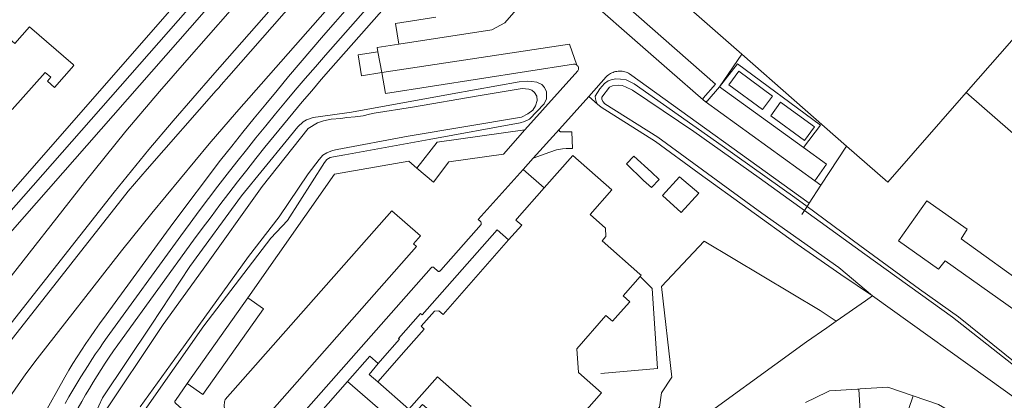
# Model space of a CAD drawing. Header units: metres. Extents: x 89888 to 94270, y 464165 to 468904.
# Tile 187 of 256: x 93308 to 93542, y 466573 to 466664. Entities that reach past the tile are written whole.
import ezdxf

# ---------------------------------------------------------------- set-up
doc = ezdxf.new("R2010")
doc.units = ezdxf.units.M
for name, color, linetype, lineweight in [('B_BEBOUWINGSGRENS_0', 251, 'CONTINUOUS', 13), ('B_TUSSENMUUR_0', 251, 'CONTINUOUS', 13), ('G_GRENS_ALGEMEEN_0', 251, 'CONTINUOUS', 13), ('T_CULTUURGRENS_0', 251, 'CONTINUOUS', 13), ('T_HEK_0', 251, 'CONTINUOUS', 13), ('T_HEK_LIJN_0', 251, 'CONTINUOUS', 13), ('V_WEGGRENS_0', 251, 'CONTINUOUS', 13), ('W_WALBESCHERMING_LIJN_0', 251, 'CONTINUOUS', 13), ('W_WATERGRENS_0', 251, 'CONTINUOUS', 13)]:
    doc.layers.add(name, color=color, linetype=linetype, lineweight=lineweight)

msp = doc.modelspace()

# ---------------------------------------------------------------- linework, layer by layer
at = {"layer": 'B_BEBOUWINGSGRENS_0'}
msp.add_line((93478.98, 466651.67), (93476.62, 466648.44), dxfattribs=at)
for points in [[(93306.47, 466658.29), (93301.54, 466662.49), (93288.56, 466647.89), (93293.39, 466643.54), (93298.45, 466649.09), (93305.87, 466642.57), (93313.71, 466651.37), (93315.08, 466650.25)], [(93315.08, 466650.25), (93314.26, 466649.28), (93315.95, 466647.8), (93320.57, 466653.06), (93320.36, 466653.25), (93309.99, 466662.27), (93306.47, 466658.29)], [(93476.62, 466648.44), (93484.66, 466642.52), (93487.02, 466645.74), (93478.98, 466651.67)], [(93488.98, 466644.28), (93486.62, 466641.05), (93494.68, 466635.14), (93497.04, 466638.37), (93488.98, 466644.28)], [(93432.66, 466623.86), (93439.46, 466631.6), (93448.78, 466623.41), (93443.57, 466617.48), (93447.21, 466614.28), (93447.35, 466612.29), (93446.42, 466611.23), (93455.46, 466603.28), (93455.75, 466603.02), (93455.51, 466602.75)], [(93454.01, 466631.38), (93452.23, 466629.56), (93456.3, 466625.58), (93458.22, 466623.91), (93460.05, 466625.83), (93458.24, 466627.57), (93454.01, 466631.38)], [(93469.46, 466622.59), (93464.9, 466626.51), (93460.82, 466622.01), (93465.27, 466617.97), (93469.46, 466622.59)], [(93424.16, 466611.44), (93427.27, 466614.98), (93425.91, 466616.18), (93426.22, 466616.53), (93432.66, 466623.86)], [(93533.41, 466614), (93523.79, 466620.79), (93517.06, 466611.25), (93526.63, 466604.49), (93528.19, 466606.49), (93545.07, 466594.46), (93548.76, 466599.65), (93531.98, 466611.71), (93533.41, 466614)], [(93392.98, 466577.62), (93399.77, 466585.35), (93404.06, 466590.23), (93403.31, 466590.89), (93406.5, 466594.51), (93407.56, 466594.58), (93408.57, 466593.7), (93424.16, 466611.44)], [(93455.51, 466602.75), (93451.43, 466598.1), (93453.01, 466596.71), (93450.81, 466594.22), (93448.93, 466592.07), (93447.36, 466593.46), (93440.4, 466585.53), (93440.77, 466579.84), (93446.29, 466574.99), (93441.64, 466569.7)], [(93415.26, 466571.74), (93407.22, 466578.81), (93400.41, 466571.15), (93392.98, 466577.62)], [(93507.58, 466575.93), (93507.29, 466575.91), (93500.65, 466575.49), (93500, 466575.17), (93494.93, 466572.69)], [(93520.53, 466574.31), (93514.55, 466576.36), (93507.92, 466575.95), (93507.58, 466575.93)], [(93530.54, 466569.95), (93526.58, 466572.23), (93520.53, 466574.31)]]:
    msp.add_lwpolyline(points, dxfattribs=at)
at = {"layer": 'B_TUSSENMUUR_0'}
for p, q in [((93507.58, 466575.93), (93508.21, 466565.7)), ((93515.86, 466560.7), (93520.53, 466574.31))]:
    msp.add_line(p, q, dxfattribs=at)
at = {"layer": 'G_GRENS_ALGEMEEN_0'}
for points in [[(93510.88, 466598.12), (93503.3, 466603.25), (93492.94, 466610.42), (93469.53, 466627.27), (93459.12, 466634.88), (93446.18, 466643.12), (93445.36, 466643.84)], [(93495.28, 466619.44), (93507.87, 466610.12), (93522.09, 466599.74), (93531.35, 466593.1), (93545.25, 466581.93), (93546.23, 466581.16), (93546.72, 466580.82)]]:
    msp.add_lwpolyline(points, dxfattribs=at)
at = {"layer": 'T_CULTUURGRENS_0'}
for points in [[(93367.52, 466611.89), (93371.43, 466616.12), (93380.26, 466629.94), (93380.85, 466630.6), (93381.65, 466631.07), (93382.43, 466631.25), (93385.09, 466631.75), (93405.21, 466635.37), (93426.91, 466639.34), (93427.9, 466639.64), (93429.15, 466640.26), (93432.61, 466643.89), (93433.15, 466645.09), (93433.18, 466646.71), (93432.73, 466647.8), (93432.09, 466648.47), (93430.84, 466649.02), (93429.7, 466649.24), (93428.65, 466649.29), (93426.64, 466649.16), (93410.7, 466646.29), (93386.69, 466641.92), (93381.6, 466641.19), (93377.61, 466640.62), (93375.98, 466640.05), (93375.2, 466639.61), (93373.92, 466638.38), (93371.14, 466634.96), (93360.52, 466621.97), (93348.2, 466605.1)], [(93445.36, 466643.84), (93445.01, 466644.41), (93444.88, 466645.11), (93444.81, 466645.73), (93445.88, 466647.45), (93447, 466648.77), (93447.85, 466649.34), (93448.57, 466649.59), (93449.59, 466649.84), (93450.81, 466649.79), (93452.15, 466649.59), (93454.07, 466648.67), (93475.04, 466633.85), (93492.4, 466621.56), (93495.28, 466619.44)], [(93348.2, 466605.1), (93338.97, 466591.14), (93327.36, 466573.8), (93325.6, 466570.05), (93325.37, 466568.86), (93325.43, 466568.05), (93325.78, 466566.11), (93326.69, 466564.26), (93327.93, 466562.52), (93340.38, 466552.63), (93341.49, 466552.46), (93342.76, 466552.93), (93343.8, 466554), (93344.8, 466555.84), (93345.34, 466558.17), (93344.81, 466559.49), (93344.1, 466560.37), (93343.3, 466561.12), (93336.77, 466568.08), (93336.57, 466568.86), (93336.83, 466569.7), (93337.38, 466570.82), (93351.55, 466590.99), (93367.52, 466611.89)]]:
    msp.add_lwpolyline(points, dxfattribs=at)
at = {"layer": 'T_HEK_0'}
for p, q in [((93479.71, 466655.74), (93433.12, 466696.62)), ((93504.71, 466633.8), (93479.71, 466655.74)), ((93533.21, 466646.57), (93514.52, 466625.19)), ((93533.21, 466646.57), (93568.57, 466615.72)), ((93439.38, 466633.24), (93439.18, 466637.18)), ((93498.59, 466624.47), (93504.71, 466633.8)), ((93514.52, 466625.19), (93504.71, 466633.8)), ((93495.81, 466620.25), (93498.59, 466624.47)), ((93495.28, 466619.44), (93495.81, 466620.25))]:
    msp.add_line(p, q, dxfattribs=at)
msp.add_lwpolyline([(93601.78, 466724.72), (93577.29, 466696.84), (93533.21, 466646.57)], dxfattribs=at)
at = {"layer": 'T_HEK_LIJN_0'}
for p, q in [((93494.04, 466617.54), (93494.63, 466618.44)), ((93494.63, 466618.44), (93495.28, 466619.44))]:
    msp.add_line(p, q, dxfattribs=at)
for points in [[(93455.51, 466602.75), (93458.37, 466599.85), (93459.63, 466580.79), (93446.13, 466579.65)], [(93502.24, 466592.1), (93509.18, 466596.94), (93510.88, 466598.12)], [(93460.86, 466560.21), (93465.87, 466565.88), (93495.16, 466587.17), (93500, 466590.54), (93502.24, 466592.1)]]:
    msp.add_lwpolyline(points, dxfattribs=at)
at = {"layer": 'V_WEGGRENS_0'}
for p, q in [((93375.02, 466692.52), (93288.82, 466594.39)), ((93392.98, 466656.27), (93393.91, 466651.36)), ((93474.42, 466647.91), (93479.71, 466655.74)), ((93494.45, 466633.45), (93474.42, 466647.91)), ((93436.25, 466637.86), (93443.24, 466645.66)), ((93445.36, 466643.84), (93443.24, 466645.66)), ((93470.98, 466644.47), (93470.55, 466644.86)), ((93470.98, 466644.47), (93497.13, 466625.53)), ((93436.25, 466637.86), (93430.03, 466630.94)), ((93427.59, 466628.22), (93430.03, 466630.94)), ((93402.32, 466628.58), (93406.28, 466625.26)), ((93427.59, 466628.22), (93416.93, 466616.31)), ((93432.66, 466623.86), (93427.59, 466628.22)), ((93498.59, 466624.47), (93497.13, 466625.53)), ((93361.97, 466597.67), (93347.57, 466577.21))]:
    msp.add_line(p, q, dxfattribs=at)
for points in [[(93370.1, 466696.61), (93283.74, 466597.98), (93271.8, 466584.46)], [(93372.47, 466694.64), (93285.97, 466596.2), (93274.77, 466583.41), (93273.97, 466582.58)], [(93296.31, 466591.11), (93296.6, 466591.5), (93323.06, 466625.15), (93332.95, 466637.36), (93340.98, 466646.82), (93347.47, 466654.33), (93378.48, 466689.63)], [(93383.87, 466685.14), (93353.57, 466650.65), (93344.24, 466639.83), (93338.38, 466632.97), (93330.15, 466622.85), (93304.74, 466590.48), (93303.58, 466588.99), (93302.44, 466587.49), (93301.31, 466585.97), (93300.2, 466584.45), (93299.1, 466582.91), (93298.02, 466581.36), (93296.93, 466579.77)], [(93298.98, 466578.32), (93299.97, 466579.8), (93300.96, 466581.25), (93301.98, 466582.68), (93303, 466584.1), (93304.05, 466585.51), (93305.11, 466586.91), (93306.19, 466588.29), (93333.5, 466623.04), (93338.03, 466628.35), (93354.47, 466647.03), (93355.07, 466647.72), (93355.66, 466648.42), (93356.26, 466649.11), (93356.86, 466649.8), (93357.46, 466650.49), (93386.19, 466683.21)], [(93305.25, 466574.03), (93309.09, 466579.58), (93311.78, 466583.14), (93331.86, 466608.86), (93339.1, 466617.83), (93352.81, 466634.38), (93359.33, 466641.93), (93391.57, 466678.61)], [(93470.55, 466644.86), (93470.52, 466644.94), (93470.51, 466645.02), (93470.49, 466645.1), (93470.49, 466645.18), (93470.5, 466645.27), (93473.45, 466648.6), (93439.54, 466678.4), (93436.38, 466674.79)], [(93397.21, 466674.48), (93380.52, 466655.51), (93378.1, 466652.74), (93375.7, 466649.96), (93373.32, 466647.16), (93370.95, 466644.34), (93368.6, 466641.52), (93366.27, 466638.67), (93363.95, 466635.82), (93361.65, 466632.95), (93359.37, 466630.06), (93357.11, 466627.16), (93354.87, 466624.25), (93352.64, 466621.32), (93350.43, 466618.38), (93348.24, 466615.42), (93346.07, 466612.46), (93328.5, 466588.27), (93327.55, 466586.96), (93326.62, 466585.62), (93325.71, 466584.28), (93324.81, 466582.93), (93323.93, 466581.57), (93323.07, 466580.19), (93322.22, 466578.81), (93321.26, 466577.24), (93320.31, 466575.66), (93319.38, 466574.06), (93318.47, 466572.46)], [(93397.98, 466658.14), (93420.12, 466661.53), (93423.22, 466663.16), (93433.06, 466674.48)], [(93436.38, 466674.79), (93462.53, 466651.83), (93470.55, 466644.86)], [(93355.34, 466619.78), (93357.45, 466622.57), (93359.58, 466625.33), (93361.73, 466628.09), (93363.9, 466630.83), (93366.08, 466633.56), (93368.28, 466636.28), (93370.5, 466638.98), (93372.73, 466641.67), (93374.98, 466644.34), (93377.24, 466647), (93379.52, 466649.65), (93381.82, 466652.28), (93398.76, 466671.58)], [(93385.71, 466666.62), (93382.88, 466663.4), (93380.07, 466660.16), (93377.28, 466656.91), (93374.5, 466653.65), (93371.73, 466650.38), (93368.99, 466647.08), (93366.26, 466643.78), (93363.54, 466640.46), (93360.85, 466637.13), (93358.17, 466633.78), (93355.5, 466630.43), (93344.12, 466615.39), (93328.23, 466593.59), (93326.68, 466591.45), (93325.57, 466589.91), (93324.49, 466588.36), (93323.42, 466586.79), (93322.37, 466585.21), (93321.35, 466583.62), (93320.34, 466582.01), (93319.35, 466580.4), (93318.39, 466578.77), (93313.04, 466569.26)], [(93406.79, 466664.51), (93397.23, 466663.06), (93397.98, 466658.14)], [(93397.98, 466658.14), (93392.81, 466657.33), (93392.98, 466656.27)], [(93440.44, 466653.12), (93438.68, 466658.12), (93393.91, 466651.36)], [(93392.98, 466656.27), (93388.32, 466655.57), (93389.07, 466650.58), (93393.91, 466651.36)], [(93393.91, 466651.36), (93394.85, 466646.37), (93439.58, 466653.31)], [(93439.58, 466653.31), (93439.73, 466653.33), (93439.88, 466653.33), (93440.03, 466653.31), (93440.18, 466653.27), (93440.31, 466653.2), (93440.44, 466653.12)], [(93494.45, 466633.45), (93498.45, 466638.83), (93478.69, 466653.43), (93474.42, 466647.91)], [(93440.44, 466653.12), (93440.55, 466653.02), (93440.64, 466652.9), (93440.72, 466652.77), (93440.78, 466652.63), (93440.81, 466652.48), (93440.82, 466652.33), (93440.81, 466652.18), (93440.78, 466652.03), (93440.73, 466651.89), (93440.65, 466651.76), (93427.98, 466637.72)], [(93443.24, 466645.66), (93447.44, 466650.35), (93447.67, 466650.57), (93447.92, 466650.77), (93448.18, 466650.95), (93448.45, 466651.11), (93448.74, 466651.25), (93449.03, 466651.38), (93449.33, 466651.48), (93449.63, 466651.56), (93449.94, 466651.62), (93450.26, 466651.66), (93450.57, 466651.67), (93450.89, 466651.67), (93451.21, 466651.64), (93451.52, 466651.59), (93451.83, 466651.52), (93452.13, 466651.43), (93452.43, 466651.32), (93452.71, 466651.18), (93452.99, 466651.03), (93495.81, 466620.25)], [(93474.42, 466647.91), (93471.47, 466644.56), (93471.38, 466644.51), (93471.29, 466644.48), (93471.19, 466644.46), (93471.09, 466644.46), (93470.98, 466644.47)], [(93427.98, 466637.72), (93407.12, 466634.77), (93402.32, 466628.58)], [(93406.28, 466625.26), (93409.94, 466630.06), (93422.96, 466631.89), (93427.98, 466637.72)], [(93439.18, 466637.18), (93436.73, 466637.21), (93436.63, 466637.21), (93436.53, 466637.22), (93436.44, 466637.26), (93436.36, 466637.32), (93436.3, 466637.39), (93436.25, 466637.48), (93436.22, 466637.57), (93436.21, 466637.67), (93436.22, 466637.76), (93436.25, 466637.86)], [(93430.03, 466630.94), (93433.96, 466632.38), (93435.57, 466632.92), (93436.96, 466633.2), (93437.9, 466633.26), (93439.38, 466633.24)], [(93497.13, 466625.53), (93499.92, 466629.51), (93494.45, 466633.45)], [(93402.32, 466628.58), (93400.36, 466630.23), (93382.66, 466627.09), (93361.97, 466597.67)], [(93314.25, 466556.65), (93318.37, 466565.12), (93319.15, 466566.71), (93319.95, 466568.29), (93320.77, 466569.86), (93321.61, 466571.42), (93322.47, 466572.97), (93323.34, 466574.52), (93324.24, 466576.05), (93325.15, 466577.57), (93326.08, 466579.08), (93327.03, 466580.58), (93327.99, 466582.06), (93328.97, 466583.54), (93329.97, 466585), (93330.99, 466586.45), (93332.02, 466587.89), (93349.09, 466611.36), (93351.16, 466614.18), (93353.24, 466616.99), (93355.34, 466619.78)], [(93358.71, 466568.1), (93362.51, 466564.82), (93402.21, 466609.9), (93401.5, 466610.55), (93403.16, 466612.45), (93396.3, 466618.38), (93356.63, 466573.41), (93356.54, 466573.13), (93356.46, 466572.85), (93356.41, 466572.56), (93356.39, 466572.27), (93356.38, 466571.98), (93356.4, 466571.69), (93356.45, 466571.41), (93356.52, 466571.12), (93356.61, 466570.85), (93356.72, 466570.58), (93356.86, 466570.32), (93357.01, 466570.08), (93357.19, 466569.84), (93357.98, 466568.83), (93358.71, 466568.1)], [(93416.93, 466616.31), (93417.38, 466615.93), (93417.47, 466615.85), (93417.54, 466615.75), (93417.6, 466615.64), (93417.64, 466615.53), (93417.65, 466615.4), (93417.64, 466615.28), (93417.62, 466615.16), (93407.99, 466604.23), (93407.93, 466604.14), (93407.85, 466604.07), (93407.77, 466604.02), (93407.67, 466603.98), (93407.57, 466603.96), (93407.47, 466603.97), (93407.37, 466603.99), (93407.27, 466604.03), (93407.19, 466604.09), (93406.39, 466604.82), (93406.31, 466604.89), (93406.23, 466604.93), (93406.13, 466604.97), (93406.03, 466604.97), (93405.93, 466604.96), (93405.84, 466604.93), (93405.75, 466604.88), (93405.68, 466604.82), (93362.81, 466556.16)], [(93393.08, 466582.02), (93394.09, 466583.24), (93398.15, 466587.83), (93397.94, 466588), (93403.18, 466593.96), (93403.58, 466593.61), (93421.4, 466613.86), (93424.16, 466611.44)], [(93398.5, 466566.65), (93403.64, 466572.24), (93411.62, 466565.43), (93409.15, 466562.4), (93416.42, 466555.99), (93412.84, 466551.96), (93422.74, 466542.92), (93427.49, 466547.5), (93440.43, 466548.32), (93447.31, 466556.84), (93446.49, 466567.81), (93453.04, 466563.71), (93460.08, 466571.57), (93460.57, 466575.01), (93463.03, 466578.78), (93460.57, 466600.39), (93470.72, 466611.2), (93498.4, 466594.66), (93502.24, 466592.1)], [(93347.57, 466577.21), (93351.29, 466574.62), (93365.76, 466595.03), (93361.97, 466597.67)], [(93385.74, 466577.7), (93391.09, 466583.78), (93393.08, 466582.02)], [(93392.98, 466577.62), (93390.92, 466579.41), (93393.08, 466582.02)], [(93347.57, 466577.21), (93344.74, 466573.18), (93344.68, 466573.1), (93344.64, 466573.01), (93344.62, 466572.91), (93344.62, 466572.81), (93344.65, 466572.71), (93344.69, 466572.62), (93344.75, 466572.54), (93344.82, 466572.47), (93356.29, 466562.41)], [(93383.54, 466563.97), (93384.38, 466564.92), (93378.82, 466569.83), (93385.74, 466577.7)], [(93385.74, 466577.7), (93396.46, 466568.42), (93398.5, 466566.65)]]:
    msp.add_lwpolyline(points, dxfattribs=at)
at = {"layer": 'W_WALBESCHERMING_LIJN_0'}
msp.add_lwpolyline([(93579.46, 466546.66), (93576.72, 466550.06), (93573.35, 466552.91), (93564.22, 466559.81), (93542.57, 466575.38), (93510.88, 466598.12)], dxfattribs=at)
at = {"layer": 'W_WATERGRENS_0'}
for points in [[(93336.35, 466571.68), (93345.62, 466584.59), (93362.18, 466607.49), (93369.48, 466616.95), (93376.39, 466627.21), (93378.98, 466630.65), (93379.88, 466631.67), (93380.82, 466632.22), (93382.16, 466632.75), (93383.29, 466632.99), (93400.24, 466636.16), (93427.23, 466640.71), (93428.74, 466641.49), (93429.93, 466642.36), (93430.55, 466643.39), (93430.98, 466644.68), (93430.88, 466645.72), (93430.36, 466646.62), (93429.71, 466647.14), (93428.99, 466647.42), (93427.35, 466647.52), (93416.89, 466645.82), (93401.28, 466643.12), (93392.15, 466641.63), (93390.99, 466641.45), (93389.46, 466641.05), (93387.6, 466640.75), (93385.63, 466640.61), (93384.15, 466640.42), (93381.87, 466640.26), (93380, 466639.87), (93378.58, 466639.34), (93376.41, 466638.01), (93365.4, 466624.21)], [(93494.63, 466618.44), (93490.99, 466621.07), (93483.85, 466626.29), (93468.27, 466637.3), (93453.71, 466647.18), (93452.02, 466647.93), (93451.19, 466648.23), (93450.25, 466648.33), (93448.88, 466648.16), (93448.16, 466647.83), (93446.34, 466645.49), (93446.37, 466645.02), (93446.59, 466644.47), (93447.11, 466643.87), (93459.68, 466635.91), (93476.87, 466623.4), (93484.46, 466617.85), (93502.82, 466604.92), (93510.88, 466598.12)], [(93365.4, 466624.21), (93351.37, 466604.47), (93341.86, 466591.34), (93326.96, 466569.08)], [(93547.81, 466579.02), (93529.9, 466593.03), (93509.01, 466608.06), (93494.63, 466618.44)]]:
    msp.add_lwpolyline(points, dxfattribs=at)

doc.saveas('drawing.dxf')
